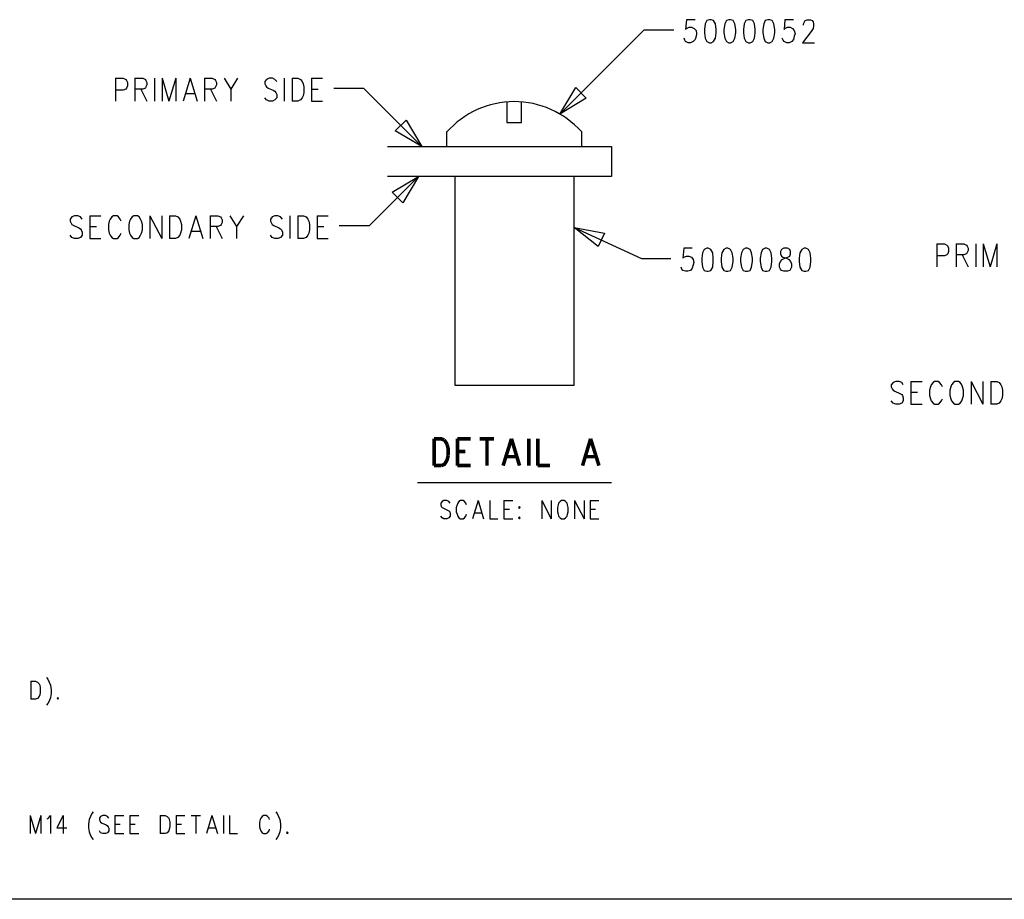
# Model space of a CAD drawing. Extents: x 11.9 to 28.1, y 10.8 to 21.2.
# Tile 8 of 53: x 16.6 to 19.9, y 10.8 to 13.7. Entities that reach past the tile are written whole.
import ezdxf

# ---------------------------------------------------------------- set-up
doc = ezdxf.new("R2010")
doc.units = 0
doc.header["$MEASUREMENT"] = 0
doc.layers.add('LAYNR1', color=2, linetype='Continuous')

msp = doc.modelspace()

# ---------------------------------------------------------------- linework, layer by layer
at = {"layer": 'LAYNR1', "color": 7}
for points in [[(18.853, 13.746), (18.824, 13.746), (18.821, 13.713), (18.824, 13.717), (18.833, 13.721), (18.841, 13.721), (18.85, 13.717), (18.856, 13.71), (18.858, 13.699), (18.856, 13.691), (18.853, 13.68), (18.847, 13.673), (18.838, 13.669), (18.83, 13.669), (18.821, 13.673), (18.819, 13.677), (18.816, 13.684)], [(19.182, 13.746), (19.154, 13.746), (19.151, 13.713), (19.154, 13.717), (19.162, 13.721), (19.171, 13.721), (19.179, 13.717), (19.185, 13.71), (19.188, 13.699), (19.185, 13.691), (19.182, 13.68), (19.177, 13.673), (19.168, 13.669), (19.16, 13.669), (19.151, 13.673), (19.148, 13.677), (19.145, 13.684)], [(19.216, 13.728), (19.216, 13.732), (19.219, 13.739), (19.222, 13.743), (19.228, 13.746), (19.239, 13.746), (19.245, 13.743), (19.248, 13.739), (19.25, 13.732), (19.25, 13.724), (19.248, 13.717), (19.242, 13.706), (19.213, 13.669), (19.253, 13.669)], [(18.4, 13.43), (18.682, 13.712)], [(18.682, 13.712), (18.782, 13.712)], [(16.912, 13.55), (16.912, 13.473)], [(16.912, 13.55), (16.938, 13.55), (16.946, 13.546), (16.949, 13.542), (16.952, 13.535), (16.952, 13.524), (16.949, 13.517), (16.946, 13.513), (16.938, 13.51), (16.912, 13.51)], [(16.977, 13.55), (16.977, 13.473)], [(16.977, 13.55), (17.003, 13.55), (17.012, 13.546), (17.014, 13.542), (17.017, 13.535), (17.017, 13.528), (17.014, 13.521), (17.012, 13.517), (17.003, 13.513), (16.977, 13.513)], [(17.043, 13.55), (17.043, 13.473)], [(17.068, 13.55), (17.068, 13.473)], [(17.068, 13.55), (17.091, 13.473)], [(17.114, 13.55), (17.091, 13.473)], [(17.114, 13.55), (17.114, 13.473)], [(17.162, 13.55), (17.139, 13.473)], [(17.162, 13.55), (17.185, 13.473)], [(17.21, 13.55), (17.21, 13.473)], [(17.21, 13.55), (17.236, 13.55), (17.244, 13.546), (17.247, 13.542), (17.25, 13.535), (17.25, 13.528), (17.247, 13.521), (17.244, 13.517), (17.236, 13.513), (17.21, 13.513)], [(17.276, 13.55), (17.298, 13.513), (17.298, 13.473)], [(17.321, 13.55), (17.298, 13.513)], [(17.452, 13.539), (17.446, 13.546), (17.438, 13.55), (17.426, 13.55), (17.418, 13.546), (17.412, 13.539), (17.412, 13.531), (17.415, 13.524), (17.418, 13.521), (17.423, 13.517), (17.44, 13.51), (17.446, 13.506), (17.449, 13.502), (17.452, 13.495), (17.452, 13.484), (17.446, 13.477), (17.438, 13.473), (17.426, 13.473), (17.418, 13.477), (17.412, 13.484)], [(17.477, 13.55), (17.477, 13.473)], [(17.503, 13.55), (17.503, 13.473)], [(17.503, 13.55), (17.523, 13.55), (17.531, 13.546), (17.537, 13.539), (17.54, 13.531), (17.543, 13.521), (17.543, 13.502), (17.54, 13.491), (17.537, 13.484), (17.531, 13.477), (17.523, 13.473), (17.503, 13.473)], [(17.568, 13.55), (17.568, 13.473)], [(17.568, 13.55), (17.605, 13.55)], [(16.997, 13.513), (17.017, 13.473)], [(17.148, 13.499), (17.176, 13.499)], [(17.23, 13.513), (17.25, 13.473)], [(17.568, 13.513), (17.591, 13.513)], [(17.743, 13.516), (17.643, 13.516)], [(17.938, 13.321), (17.743, 13.516)], [(17.568, 13.473), (17.605, 13.473)], [(18.222, 13.471), (18.222, 13.401)], [(18.272, 13.401), (18.272, 13.471)], [(18.222, 13.401), (18.272, 13.401)], [(18.022, 13.321), (18.022, 13.371)], [(18.472, 13.371), (18.472, 13.321)], [(17.823, 13.321), (18.573, 13.321)], [(18.573, 13.321), (18.573, 13.221)], [(17.927, 13.221), (17.761, 13.055)], [(18.573, 13.221), (17.823, 13.221)], [(18.048, 13.221), (18.048, 12.521)], [(18.448, 12.521), (18.448, 13.221)], [(16.8, 13.078), (16.795, 13.086), (16.786, 13.089), (16.775, 13.089), (16.766, 13.086), (16.76, 13.078), (16.76, 13.071), (16.763, 13.064), (16.766, 13.06), (16.772, 13.056), (16.789, 13.049), (16.795, 13.045), (16.797, 13.042), (16.8, 13.034), (16.8, 13.024), (16.795, 13.016), (16.786, 13.013), (16.775, 13.013), (16.766, 13.016), (16.76, 13.024)], [(16.826, 13.089), (16.826, 13.013)], [(16.826, 13.089), (16.863, 13.089)], [(16.931, 13.071), (16.928, 13.078), (16.922, 13.086), (16.917, 13.089), (16.905, 13.089), (16.9, 13.086), (16.894, 13.078), (16.891, 13.071), (16.888, 13.06), (16.888, 13.042), (16.891, 13.031), (16.894, 13.024), (16.9, 13.016), (16.905, 13.013), (16.917, 13.013), (16.922, 13.016), (16.928, 13.024), (16.931, 13.031)], [(17.027, 13.089), (17.027, 13.013)], [(17.027, 13.089), (17.067, 13.013)], [(17.067, 13.089), (17.067, 13.013)], [(17.093, 13.089), (17.093, 13.013)], [(17.093, 13.089), (17.113, 13.089), (17.121, 13.086), (17.127, 13.078), (17.13, 13.071), (17.133, 13.06), (17.133, 13.042), (17.13, 13.031), (17.127, 13.024), (17.121, 13.016), (17.113, 13.013), (17.093, 13.013)], [(17.181, 13.089), (17.158, 13.013)], [(17.181, 13.089), (17.204, 13.013)], [(17.229, 13.089), (17.229, 13.013)], [(17.229, 13.089), (17.255, 13.089), (17.263, 13.086), (17.266, 13.082), (17.269, 13.075), (17.269, 13.067), (17.266, 13.06), (17.263, 13.056), (17.255, 13.053), (17.229, 13.053)], [(17.295, 13.089), (17.317, 13.053), (17.317, 13.013)], [(17.34, 13.089), (17.317, 13.053)], [(17.471, 13.078), (17.465, 13.086), (17.456, 13.089), (17.445, 13.089), (17.437, 13.086), (17.431, 13.078), (17.431, 13.071), (17.434, 13.064), (17.437, 13.06), (17.442, 13.056), (17.459, 13.049), (17.465, 13.045), (17.468, 13.042), (17.471, 13.034), (17.471, 13.024), (17.465, 13.016), (17.456, 13.013), (17.445, 13.013), (17.437, 13.016), (17.431, 13.024)], [(17.496, 13.089), (17.496, 13.013)], [(17.522, 13.089), (17.522, 13.013)], [(17.522, 13.089), (17.542, 13.089), (17.55, 13.086), (17.556, 13.078), (17.559, 13.071), (17.562, 13.06), (17.562, 13.042), (17.559, 13.031), (17.556, 13.024), (17.55, 13.016), (17.542, 13.013), (17.522, 13.013)], [(17.587, 13.089), (17.587, 13.013)], [(17.587, 13.089), (17.624, 13.089)], [(16.826, 13.053), (16.848, 13.053)], [(17.167, 13.038), (17.195, 13.038)], [(17.249, 13.053), (17.269, 13.013)], [(17.587, 13.053), (17.61, 13.053)], [(17.761, 13.055), (17.661, 13.055)], [(18.448, 13.05), (18.673, 12.946)], [(16.826, 13.013), (16.863, 13.013)], [(17.587, 13.013), (17.624, 13.013)], [(19.662, 12.995), (19.662, 12.918)], [(19.662, 12.995), (19.688, 12.995), (19.696, 12.991), (19.699, 12.987), (19.702, 12.98), (19.702, 12.969), (19.699, 12.962), (19.696, 12.958), (19.688, 12.955), (19.662, 12.955)], [(19.727, 12.995), (19.727, 12.918)], [(19.727, 12.995), (19.753, 12.995), (19.762, 12.991), (19.764, 12.987), (19.767, 12.98), (19.767, 12.973), (19.764, 12.966), (19.762, 12.962), (19.753, 12.958), (19.727, 12.958)], [(19.793, 12.995), (19.793, 12.918)], [(19.818, 12.995), (19.818, 12.918)], [(19.818, 12.995), (19.841, 12.918)], [(19.864, 12.995), (19.841, 12.918)], [(19.864, 12.995), (19.864, 12.918)], [(18.843, 12.98), (18.815, 12.98), (18.812, 12.947)], [(18.883, 12.976), (18.878, 12.965), (18.875, 12.947)], [(18.892, 12.98), (18.883, 12.976)], [(18.906, 12.976), (18.897, 12.98), (18.892, 12.98)], [(18.914, 12.947), (18.912, 12.965), (18.906, 12.976)], [(18.949, 12.976), (18.943, 12.965), (18.94, 12.947)], [(18.957, 12.98), (18.949, 12.976)], [(18.971, 12.976), (18.963, 12.98), (18.957, 12.98)], [(18.98, 12.947), (18.977, 12.965), (18.971, 12.976)], [(19.014, 12.976), (19.008, 12.965), (19.005, 12.947)], [(19.022, 12.98), (19.014, 12.976)], [(19.037, 12.976), (19.028, 12.98), (19.022, 12.98)], [(19.045, 12.947), (19.042, 12.965), (19.037, 12.976)], [(19.079, 12.976), (19.074, 12.965), (19.071, 12.947)], [(19.088, 12.98), (19.079, 12.976)], [(19.102, 12.976), (19.093, 12.98), (19.088, 12.98)], [(19.11, 12.947), (19.108, 12.965), (19.102, 12.976)], [(19.142, 12.976), (19.139, 12.969), (19.139, 12.961), (19.142, 12.954), (19.147, 12.95), (19.159, 12.947)], [(19.15, 12.98), (19.142, 12.976)], [(19.17, 12.976), (19.162, 12.98), (19.15, 12.98)], [(19.153, 12.947), (19.164, 12.95), (19.17, 12.954), (19.173, 12.961), (19.173, 12.969), (19.17, 12.976)], [(19.21, 12.976), (19.204, 12.965), (19.201, 12.947)], [(19.218, 12.98), (19.21, 12.976)], [(19.233, 12.976), (19.224, 12.98), (19.218, 12.98)], [(19.241, 12.947), (19.238, 12.965), (19.233, 12.976)], [(18.673, 12.946), (18.772, 12.946)], [(18.812, 12.947), (18.815, 12.95), (18.824, 12.954), (18.832, 12.954), (18.841, 12.95), (18.846, 12.943), (18.849, 12.932), (18.846, 12.925), (18.843, 12.914), (18.838, 12.906), (18.829, 12.903), (18.821, 12.903), (18.812, 12.906), (18.809, 12.91), (18.806, 12.917)], [(18.875, 12.947), (18.875, 12.936), (18.878, 12.917)], [(18.912, 12.917), (18.914, 12.936), (18.914, 12.947)], [(18.94, 12.947), (18.94, 12.936), (18.943, 12.917)], [(18.977, 12.917), (18.98, 12.936), (18.98, 12.947)], [(19.005, 12.947), (19.005, 12.936), (19.008, 12.917)], [(19.042, 12.917), (19.045, 12.936), (19.045, 12.947)], [(19.071, 12.947), (19.071, 12.936), (19.074, 12.917)], [(19.108, 12.917), (19.11, 12.936), (19.11, 12.947)], [(19.136, 12.917), (19.136, 12.928), (19.139, 12.936), (19.145, 12.943), (19.153, 12.947)], [(19.159, 12.947), (19.167, 12.943), (19.173, 12.936), (19.176, 12.928), (19.176, 12.917)], [(19.201, 12.947), (19.201, 12.936), (19.204, 12.917)], [(19.238, 12.917), (19.241, 12.936), (19.241, 12.947)], [(19.747, 12.958), (19.767, 12.918)], [(18.878, 12.917), (18.883, 12.906), (18.892, 12.903), (18.897, 12.903), (18.906, 12.906), (18.912, 12.917)], [(18.943, 12.917), (18.949, 12.906), (18.957, 12.903), (18.963, 12.903), (18.971, 12.906), (18.977, 12.917)], [(19.008, 12.917), (19.014, 12.906), (19.022, 12.903), (19.028, 12.903), (19.037, 12.906), (19.042, 12.917)], [(19.074, 12.917), (19.079, 12.906), (19.088, 12.903), (19.093, 12.903), (19.102, 12.906), (19.108, 12.917)], [(19.176, 12.917), (19.173, 12.91), (19.17, 12.906), (19.162, 12.903), (19.15, 12.903), (19.142, 12.906), (19.139, 12.91), (19.136, 12.917)], [(19.204, 12.917), (19.21, 12.906), (19.218, 12.903), (19.224, 12.903), (19.233, 12.906), (19.238, 12.917)], [(19.55, 12.523), (19.545, 12.531), (19.536, 12.534), (19.525, 12.534), (19.516, 12.531), (19.51, 12.523), (19.51, 12.516), (19.513, 12.509), (19.516, 12.505), (19.522, 12.501), (19.539, 12.494), (19.545, 12.49), (19.547, 12.487), (19.55, 12.479), (19.55, 12.469), (19.545, 12.461), (19.536, 12.458), (19.525, 12.458), (19.516, 12.461), (19.51, 12.469)], [(19.576, 12.534), (19.576, 12.458)], [(19.576, 12.534), (19.613, 12.534)], [(19.681, 12.516), (19.678, 12.523), (19.672, 12.531), (19.667, 12.534), (19.655, 12.534), (19.65, 12.531), (19.644, 12.523), (19.641, 12.516), (19.638, 12.505), (19.638, 12.487), (19.641, 12.476), (19.644, 12.469), (19.65, 12.461), (19.655, 12.458), (19.667, 12.458), (19.672, 12.461), (19.678, 12.469), (19.681, 12.476)], [(19.777, 12.534), (19.777, 12.458)], [(19.777, 12.534), (19.817, 12.458)], [(19.817, 12.534), (19.817, 12.458)], [(19.843, 12.534), (19.843, 12.458)], [(19.843, 12.534), (19.863, 12.534), (19.871, 12.531), (19.877, 12.523), (19.88, 12.516), (19.883, 12.505), (19.883, 12.487), (19.88, 12.476), (19.877, 12.469), (19.871, 12.461), (19.863, 12.458), (19.843, 12.458)], [(18.048, 12.521), (18.448, 12.521)], [(19.576, 12.498), (19.598, 12.498)], [(19.576, 12.458), (19.613, 12.458)], [(17.923, 12.196), (18.573, 12.196)], [(18.033, 12.126), (18.028, 12.132), (18.021, 12.135), (18.012, 12.135), (18.006, 12.132), (18.001, 12.126), (18.001, 12.121)], [(18.087, 12.121), (18.085, 12.126), (18.081, 12.132), (18.076, 12.135), (18.067, 12.135), (18.062, 12.132), (18.058, 12.126), (18.056, 12.121)], [(18.126, 12.135), (18.108, 12.074)], [(18.126, 12.135), (18.144, 12.074)], [(18.165, 12.135), (18.165, 12.074)], [(18.212, 12.135), (18.212, 12.074)], [(18.212, 12.135), (18.242, 12.135)], [(18.34, 12.135), (18.34, 12.074)], [(18.34, 12.135), (18.371, 12.074)], [(18.371, 12.135), (18.371, 12.074)], [(18.406, 12.135), (18.401, 12.132), (18.396, 12.126), (18.394, 12.121)], [(18.426, 12.121), (18.424, 12.126), (18.419, 12.132), (18.415, 12.135), (18.406, 12.135)], [(18.449, 12.135), (18.449, 12.074)], [(18.449, 12.135), (18.481, 12.074)], [(18.481, 12.135), (18.481, 12.074)], [(18.501, 12.135), (18.501, 12.074)], [(18.501, 12.135), (18.531, 12.135)], [(18.001, 12.121), (18.003, 12.115), (18.006, 12.112), (18.01, 12.109), (18.024, 12.103), (18.028, 12.1), (18.031, 12.097)], [(18.056, 12.121), (18.053, 12.112), (18.053, 12.097)], [(18.212, 12.106), (18.231, 12.106)], [(18.394, 12.121), (18.392, 12.112), (18.392, 12.097)], [(18.428, 12.097), (18.428, 12.112), (18.426, 12.121)], [(18.501, 12.106), (18.519, 12.106)], [(18.012, 12.074), (18.006, 12.077), (18.001, 12.083)], [(18.021, 12.074), (18.012, 12.074)], [(18.031, 12.097), (18.033, 12.092), (18.033, 12.083), (18.028, 12.077), (18.021, 12.074)], [(18.053, 12.097), (18.056, 12.089), (18.058, 12.083), (18.062, 12.077), (18.067, 12.074)], [(18.067, 12.074), (18.076, 12.074)], [(18.076, 12.074), (18.081, 12.077), (18.085, 12.083), (18.087, 12.089)], [(18.115, 12.094), (18.137, 12.094)], [(18.165, 12.074), (18.192, 12.074)], [(18.212, 12.074), (18.242, 12.074)], [(18.265, 12.08), (18.262, 12.077), (18.265, 12.074)], [(18.265, 12.074), (18.267, 12.077), (18.265, 12.08)], [(18.392, 12.097), (18.394, 12.089), (18.396, 12.083), (18.401, 12.077), (18.406, 12.074)], [(18.406, 12.074), (18.415, 12.074)], [(18.415, 12.074), (18.419, 12.077), (18.424, 12.083), (18.426, 12.089), (18.428, 12.097)], [(18.501, 12.074), (18.531, 12.074)], [(16.681, 11.542), (16.685, 11.536), (16.69, 11.527), (16.694, 11.516)], [(16.628, 11.53), (16.628, 11.469)], [(16.628, 11.53), (16.644, 11.53), (16.651, 11.527), (16.656, 11.521), (16.658, 11.516)], [(16.658, 11.516), (16.66, 11.507), (16.66, 11.492)], [(16.694, 11.516), (16.696, 11.501), (16.696, 11.489), (16.694, 11.475), (16.69, 11.463), (16.685, 11.455), (16.681, 11.449)], [(16.66, 11.492), (16.658, 11.484), (16.656, 11.478), (16.651, 11.472), (16.644, 11.469)], [(16.644, 11.469), (16.628, 11.469)], [(16.719, 11.475), (16.717, 11.472), (16.719, 11.469)], [(16.719, 11.469), (16.721, 11.472), (16.719, 11.475)], [(16.626, 11.08), (16.626, 11.019)], [(16.626, 11.08), (16.644, 11.019)], [(16.662, 11.08), (16.644, 11.019)], [(16.662, 11.08), (16.662, 11.019)], [(16.683, 11.069), (16.687, 11.071), (16.694, 11.08), (16.694, 11.019)], [(16.737, 11.08), (16.715, 11.039), (16.749, 11.039)], [(16.737, 11.08), (16.737, 11.019)], [(16.837, 11.092), (16.833, 11.086), (16.828, 11.077), (16.824, 11.066)], [(16.89, 11.071), (16.885, 11.077), (16.878, 11.08), (16.869, 11.08), (16.862, 11.077), (16.858, 11.071), (16.858, 11.066)], [(16.91, 11.08), (16.91, 11.019)], [(16.91, 11.08), (16.94, 11.08)], [(16.96, 11.08), (16.96, 11.019)], [(16.96, 11.08), (16.99, 11.08)], [(17.062, 11.08), (17.062, 11.019)], [(17.062, 11.08), (17.078, 11.08), (17.085, 11.077), (17.09, 11.071), (17.092, 11.066)], [(17.115, 11.08), (17.115, 11.019)], [(17.115, 11.08), (17.144, 11.08)], [(17.165, 11.08), (17.196, 11.08)], [(17.181, 11.08), (17.181, 11.019)], [(17.235, 11.08), (17.217, 11.019)], [(17.235, 11.08), (17.253, 11.019)], [(17.274, 11.08), (17.274, 11.019)], [(17.294, 11.08), (17.294, 11.019)], [(17.428, 11.066), (17.426, 11.071), (17.421, 11.077), (17.417, 11.08), (17.408, 11.08), (17.403, 11.077), (17.399, 11.071), (17.396, 11.066)], [(17.449, 11.092), (17.453, 11.086), (17.458, 11.077), (17.462, 11.066)], [(16.824, 11.066), (16.821, 11.051), (16.821, 11.039), (16.824, 11.025), (16.828, 11.013), (16.833, 11.005), (16.837, 10.999)], [(16.858, 11.066), (16.86, 11.06), (16.862, 11.057), (16.867, 11.054), (16.881, 11.048), (16.885, 11.045), (16.887, 11.042)], [(16.91, 11.051), (16.928, 11.051)], [(16.96, 11.051), (16.978, 11.051)], [(17.092, 11.066), (17.094, 11.057), (17.094, 11.042)], [(17.115, 11.051), (17.133, 11.051)], [(17.396, 11.066), (17.394, 11.057), (17.394, 11.042)], [(17.462, 11.066), (17.465, 11.051), (17.465, 11.039), (17.462, 11.025), (17.458, 11.013), (17.453, 11.005), (17.449, 10.999)], [(16.869, 11.019), (16.862, 11.022), (16.858, 11.028)], [(16.878, 11.019), (16.869, 11.019)], [(16.887, 11.042), (16.89, 11.037), (16.89, 11.028), (16.885, 11.022), (16.878, 11.019)], [(16.91, 11.019), (16.94, 11.019)], [(16.96, 11.019), (16.99, 11.019)], [(17.078, 11.019), (17.062, 11.019)], [(17.094, 11.042), (17.092, 11.034), (17.09, 11.028), (17.085, 11.022), (17.078, 11.019)], [(17.115, 11.019), (17.144, 11.019)], [(17.224, 11.039), (17.246, 11.039)], [(17.294, 11.019), (17.321, 11.019)], [(17.394, 11.042), (17.396, 11.034), (17.399, 11.028), (17.403, 11.022), (17.408, 11.019)], [(17.408, 11.019), (17.417, 11.019)], [(17.417, 11.019), (17.421, 11.022), (17.426, 11.028), (17.428, 11.034)], [(17.487, 11.025), (17.485, 11.022), (17.487, 11.019)], [(17.487, 11.019), (17.49, 11.022), (17.487, 11.025)], [(28.093, 10.799), (11.892, 10.799)]]:
    msp.add_lwpolyline(points, dxfattribs=at)
for points in [[(18.901, 13.746), (18.892, 13.743), (18.887, 13.732), (18.884, 13.713), (18.884, 13.702), (18.887, 13.684), (18.892, 13.673), (18.901, 13.669), (18.907, 13.669), (18.915, 13.673), (18.921, 13.684), (18.924, 13.702), (18.924, 13.713), (18.921, 13.732), (18.915, 13.743), (18.907, 13.746), (18.901, 13.746)], [(18.966, 13.746), (18.958, 13.743), (18.952, 13.732), (18.949, 13.713), (18.949, 13.702), (18.952, 13.684), (18.958, 13.673), (18.966, 13.669), (18.972, 13.669), (18.981, 13.673), (18.986, 13.684), (18.989, 13.702), (18.989, 13.713), (18.986, 13.732), (18.981, 13.743), (18.972, 13.746), (18.966, 13.746)], [(19.032, 13.746), (19.023, 13.743), (19.017, 13.732), (19.015, 13.713), (19.015, 13.702), (19.017, 13.684), (19.023, 13.673), (19.032, 13.669), (19.037, 13.669), (19.046, 13.673), (19.052, 13.684), (19.054, 13.702), (19.054, 13.713), (19.052, 13.732), (19.046, 13.743), (19.037, 13.746), (19.032, 13.746)], [(19.097, 13.746), (19.088, 13.743), (19.083, 13.732), (19.08, 13.713), (19.08, 13.702), (19.083, 13.684), (19.088, 13.673), (19.097, 13.669), (19.103, 13.669), (19.111, 13.673), (19.117, 13.684), (19.12, 13.702), (19.12, 13.713), (19.117, 13.732), (19.111, 13.743), (19.103, 13.746), (19.097, 13.746)], [(18.4, 13.43), (18.453, 13.519), (18.488, 13.483), (18.4, 13.43)], [(17.938, 13.321), (17.849, 13.374), (17.885, 13.409), (17.938, 13.321)], [(17.927, 13.221), (17.874, 13.132), (17.838, 13.168), (17.927, 13.221)], [(16.973, 13.089), (16.968, 13.086), (16.962, 13.078), (16.959, 13.071), (16.956, 13.06), (16.956, 13.042), (16.959, 13.031), (16.962, 13.024), (16.968, 13.016), (16.973, 13.013), (16.985, 13.013), (16.991, 13.016), (16.996, 13.024), (16.999, 13.031), (17.002, 13.042), (17.002, 13.06), (16.999, 13.071), (16.996, 13.078), (16.991, 13.086), (16.985, 13.089), (16.973, 13.089)], [(18.448, 13.05), (18.549, 13.031), (18.528, 12.986), (18.448, 13.05)], [(19.723, 12.534), (19.718, 12.531), (19.712, 12.523), (19.709, 12.516), (19.706, 12.505), (19.706, 12.487), (19.709, 12.476), (19.712, 12.469), (19.718, 12.461), (19.723, 12.458), (19.735, 12.458), (19.741, 12.461), (19.746, 12.469), (19.749, 12.476), (19.752, 12.487), (19.752, 12.505), (19.749, 12.516), (19.746, 12.523), (19.741, 12.531), (19.735, 12.534), (19.723, 12.534)], [(18.265, 12.115), (18.262, 12.112), (18.265, 12.109), (18.267, 12.112), (18.265, 12.115)]]:
    msp.add_lwpolyline(points, close=True, dxfattribs=at)
msp.add_lwpolyline([(18.472, 13.371, 0.448907), (18.022, 13.37)], format="xyb", dxfattribs=at)
at = {"layer": 'LAYNR1', "color": 7, "const_width": 0.012}
for points in [[(17.979, 12.342), (17.979, 12.252)], [(17.979, 12.342), (18.002, 12.342), (18.013, 12.338)], [(18.013, 12.338), (18.019, 12.329), (18.023, 12.321)], [(18.057, 12.342), (18.057, 12.252)], [(18.057, 12.342), (18.101, 12.342)], [(18.132, 12.342), (18.18, 12.342)], [(18.156, 12.342), (18.156, 12.252)], [(18.238, 12.342), (18.21, 12.252)], [(18.238, 12.342), (18.265, 12.252)], [(18.296, 12.342), (18.296, 12.252)], [(18.326, 12.342), (18.326, 12.252)], [(18.503, 12.342), (18.476, 12.252)], [(18.503, 12.342), (18.531, 12.252)], [(18.023, 12.321), (18.026, 12.308), (18.026, 12.286)], [(18.057, 12.299), (18.084, 12.299)], [(18.026, 12.286), (18.023, 12.273), (18.019, 12.265), (18.013, 12.256), (18.002, 12.252)], [(18.221, 12.282), (18.255, 12.282)], [(18.486, 12.282), (18.521, 12.282)], [(18.002, 12.252), (17.979, 12.252)], [(18.057, 12.252), (18.101, 12.252)], [(18.326, 12.252), (18.367, 12.252)]]:
    msp.add_lwpolyline(points, dxfattribs=at)

doc.saveas('drawing.dxf')
